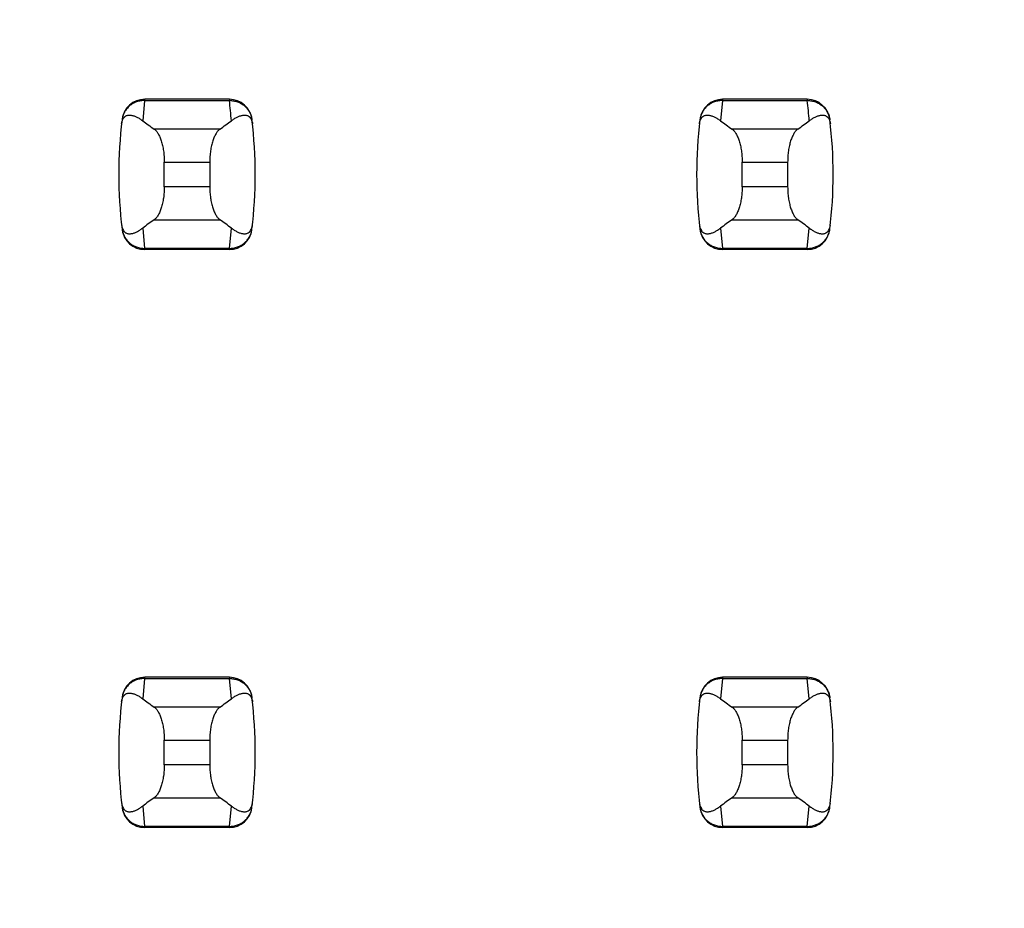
# Model space of a CAD drawing. Header units: inches. Extents: x 0.2 to 16.8, y 0.2 to 10.8.
# Tile 29 of 77: x 3.644 to 3.815, y 5.089 to 5.242. Entities that reach past the tile are written whole.
import ezdxf

# ---------------------------------------------------------------- set-up
doc = ezdxf.new("R2010")
doc.units = ezdxf.units.IN
doc.header["$LTSCALE"] = 0.935
doc.header["$MEASUREMENT"] = 0
doc.layers.get('0').update_dxf_attribs({"linetype": 'CONTINUOUS'})
doc.layers.add('DIMENSIONS', color=7, linetype='CONTINUOUS')
doc.styles.get("Standard").update_dxf_attribs({"font": 'txt', "width": 0.8})
doc.dimstyles.new('DIMSTYLE_1', dxfattribs={"dimtxt": 0.125, "dimasz": 0.18, "dimexe": 0.18, "dimexo": 0.0625, "dimgap": 0.09, "dimtad": 0, "dimtih": 1, "dimtoh": 1, "dimzin": 4, "dimdsep": 46, "dimtxsty": 'STANDARD', "dimblk": '_FILLED', "dimblk1": '_FILLED', "dimblk2": '_FILLED', "dimcen": 0.09, "dimadec": 0, "dimazin": 0, "dimtp": 0.01, "dimtm": 0.01, "dimtfac": 1, "dimtofl": 0, "dimtmove": 0, "dimatfit": 3, "dimldrblk": '_FILLED', "dimfxl": 1, "dimtolj": 1, "dimtzin": 4, "dimarcsym": 0})

# ---------------------------------------------------------------- blocks, each defined once
blk = doc.blocks.new('*D16')
at = {"layer": 'DIMENSIONS', "color": 2, "linetype": 'CONTINUOUS'}
blk.add_line((3.6858398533, 5.4657078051), (3.025428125, 5.4657078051), dxfattribs=at)
at = {"layer": 'DIMENSIONS', "color": 2, "linetype": 'CONTINUOUS', "insert": (2.962928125, 5.5282078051), "char_height": 0.125, "width": 1.125, "attachment_point": 3, "line_spacing_factor": 0.9}
blk.add_mtext('2.30{\\Ftxt.shx;\\W1.000000;\\H0.125000; }[58.5]', dxfattribs=at)
blk = doc.blocks.new('_FILLED')
at = {"color": 0, "linetype": 'BYBLOCK'}
blk.add_solid([(0, 0), (-1, 0.1736111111), (-1, -0.1736111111)], dxfattribs=at)
blk = doc.blocks.new('*D17')
at = {"layer": 'DIMENSIONS', "color": 2, "linetype": 'CONTINUOUS'}
blk.add_line((3.8734398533, 5.2781078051), (3.8734398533, 2.6056807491), dxfattribs=at)
at = {"layer": 'DIMENSIONS', "color": 2, "linetype": 'CONTINUOUS', "insert": (3.8109398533, 2.5431807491), "char_height": 0.125, "width": 0.725, "attachment_point": 3, "rotation": 90, "line_spacing_factor": 0.9}
blk.add_mtext('.12{\\Ftxt.shx;\\W1.000000;\\H0.125000; }[3]', dxfattribs=at)

msp = doc.modelspace()

# ---------------------------------------------------------------- linework, layer by layer
at = {"color": 9, "linetype": 'CONTINUOUS'}
for p, q in [((3.6661078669, 5.2284996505), (3.6657673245, 5.2249971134)), ((3.6661160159, 5.228700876), (3.6661078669, 5.2284996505)), ((3.6661078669, 5.2284996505), (3.6807720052, 5.2284996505)), ((3.6807638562, 5.228700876), (3.6807720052, 5.2284996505)), ((3.7661078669, 5.2284996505), (3.7657673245, 5.2249971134)), ((3.7661160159, 5.228700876), (3.7661078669, 5.2284996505)), ((3.7661078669, 5.2284996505), (3.7807720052, 5.2284996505)), ((3.7807638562, 5.228700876), (3.7807720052, 5.2284996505)), ((3.6791194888, 5.2235441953), (3.6677603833, 5.2235441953)), ((3.7791194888, 5.2235441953), (3.7677603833, 5.2235441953)), ((3.6695029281, 5.2178399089), (3.6773769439, 5.2178399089)), ((3.7695029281, 5.2178399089), (3.7773769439, 5.2178399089)), ((3.6773769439, 5.2135775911), (3.6695029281, 5.2135775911)), ((3.7773769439, 5.2135775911), (3.7695029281, 5.2135775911)), ((3.6677603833, 5.2078733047), (3.6791194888, 5.2078733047)), ((3.7677603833, 5.2078733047), (3.7791194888, 5.2078733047)), ((3.6657673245, 5.2064203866), (3.6661078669, 5.2029178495)), ((3.6807720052, 5.2029178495), (3.6811125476, 5.2064203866)), ((3.7657673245, 5.2064203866), (3.7661078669, 5.2029178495)), ((3.7807720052, 5.2029178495), (3.7811125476, 5.2064203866)), ((3.6807720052, 5.2029178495), (3.6661078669, 5.2029178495)), ((3.6661078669, 5.2029178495), (3.6661160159, 5.202716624)), ((3.6807720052, 5.2029178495), (3.6807638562, 5.202716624)), ((3.7807720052, 5.2029178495), (3.7661078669, 5.2029178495)), ((3.7661078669, 5.2029178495), (3.7661160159, 5.202716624)), ((3.7807720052, 5.2029178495), (3.7807638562, 5.202716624)), ((3.6661160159, 5.128700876), (3.6661078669, 5.1284996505)), ((3.6807638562, 5.128700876), (3.6807720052, 5.1284996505)), ((3.7661160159, 5.128700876), (3.7661078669, 5.1284996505)), ((3.7807638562, 5.128700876), (3.7807720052, 5.1284996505)), ((3.6661078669, 5.1284996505), (3.6657673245, 5.1249971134)), ((3.6661078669, 5.1284996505), (3.6807720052, 5.1284996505)), ((3.6811125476, 5.1249971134), (3.6807720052, 5.1284996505)), ((3.7661078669, 5.1284996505), (3.7657673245, 5.1249971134)), ((3.7661078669, 5.1284996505), (3.7807720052, 5.1284996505)), ((3.7811125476, 5.1249971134), (3.7807720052, 5.1284996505)), ((3.6791194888, 5.1235441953), (3.6677603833, 5.1235441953)), ((3.7791194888, 5.1235441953), (3.7677603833, 5.1235441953)), ((3.6695029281, 5.1178399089), (3.6773769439, 5.1178399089)), ((3.7695029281, 5.1178399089), (3.7773769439, 5.1178399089)), ((3.6773769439, 5.1135775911), (3.6695029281, 5.1135775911)), ((3.7773769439, 5.1135775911), (3.7695029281, 5.1135775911)), ((3.6657673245, 5.1064203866), (3.6661078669, 5.1029178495)), ((3.6677603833, 5.1078733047), (3.6791194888, 5.1078733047)), ((3.6807720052, 5.1029178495), (3.6811125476, 5.1064203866)), ((3.7657673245, 5.1064203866), (3.7661078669, 5.1029178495)), ((3.7677603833, 5.1078733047), (3.7791194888, 5.1078733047)), ((3.7807720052, 5.1029178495), (3.7811125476, 5.1064203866)), ((3.6807720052, 5.1029178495), (3.6661078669, 5.1029178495)), ((3.6661078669, 5.1029178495), (3.6661160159, 5.102716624)), ((3.6807720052, 5.1029178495), (3.6807638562, 5.102716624)), ((3.7807720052, 5.1029178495), (3.7661078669, 5.1029178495)), ((3.7661078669, 5.1029178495), (3.7661160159, 5.102716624)), ((3.7807720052, 5.1029178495), (3.7807638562, 5.102716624))]:
    msp.add_line(p, q, dxfattribs=at)
at = {"color": 7, "linetype": 'CONTINUOUS'}
for p, q in [((3.6807638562, 5.228700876), (3.6661160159, 5.228700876)), ((3.7807638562, 5.228700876), (3.7661160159, 5.228700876)), ((3.6622079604, 5.2252404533), (3.6621993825, 5.2251698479)), ((3.6846804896, 5.2251698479), (3.6846719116, 5.2252404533)), ((3.7622079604, 5.2252404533), (3.7621993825, 5.2251698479)), ((3.7846804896, 5.2251698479), (3.7846719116, 5.2252404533)), ((3.6695029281, 5.2135775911), (3.6695029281, 5.2178399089)), ((3.6773769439, 5.2178399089), (3.6773769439, 5.2135775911)), ((3.7695029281, 5.2135775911), (3.7695029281, 5.2178399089)), ((3.7773769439, 5.2178399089), (3.7773769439, 5.2135775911)), ((3.6621993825, 5.2062476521), (3.6622079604, 5.2061770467)), ((3.6846719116, 5.2061770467), (3.6846804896, 5.2062476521)), ((3.7621993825, 5.2062476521), (3.7622079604, 5.2061770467)), ((3.7846719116, 5.2061770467), (3.7846804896, 5.2062476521)), ((3.6807638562, 5.202716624), (3.6661160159, 5.202716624)), ((3.7807638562, 5.202716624), (3.7661160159, 5.202716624)), ((3.6807638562, 5.128700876), (3.6661160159, 5.128700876)), ((3.7807638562, 5.128700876), (3.7661160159, 5.128700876)), ((3.6622079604, 5.1252404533), (3.6621993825, 5.1251698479)), ((3.6846804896, 5.1251698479), (3.6846719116, 5.1252404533)), ((3.7622079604, 5.1252404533), (3.7621993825, 5.1251698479)), ((3.7846804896, 5.1251698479), (3.7846719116, 5.1252404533)), ((3.6695029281, 5.1135775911), (3.6695029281, 5.1178399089)), ((3.6773769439, 5.1178399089), (3.6773769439, 5.1135775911)), ((3.7695029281, 5.1135775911), (3.7695029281, 5.1178399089)), ((3.7773769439, 5.1178399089), (3.7773769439, 5.1135775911)), ((3.6621993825, 5.1062476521), (3.6622079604, 5.1061770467)), ((3.6846719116, 5.1061770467), (3.6846804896, 5.1062476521)), ((3.7621993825, 5.1062476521), (3.7622079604, 5.1061770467)), ((3.7846719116, 5.1061770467), (3.7846804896, 5.1062476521)), ((3.6807638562, 5.102716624), (3.6661160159, 5.102716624)), ((3.7807638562, 5.102716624), (3.7661160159, 5.102716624))]:
    msp.add_line(p, q, dxfattribs=at)
for centre, radius, start, end in [((3.6661160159, 5.2247638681), 0.0039370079, 90, 173.0471431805), ((3.6807638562, 5.2247638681), 0.0039370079, 6.9528568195, 90), ((3.7661160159, 5.2247638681), 0.0039370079, 90, 173.0471431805), ((3.7807638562, 5.2247638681), 0.0039370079, 6.9528568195, 90), ((3.7403690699, 5.21570875), 0.0787401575, 173.0988974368, 186.9011025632), ((3.6065108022, 5.21570875), 0.0787401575, 353.0988974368, 6.9011025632), ((3.8403690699, 5.21570875), 0.0787401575, 173.0988974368, 186.9011025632), ((3.7065108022, 5.21570875), 0.0787401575, 353.0988974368, 6.9011025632), ((3.6661160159, 5.2066536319), 0.0039370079, 186.9528568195, 270), ((3.6807638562, 5.2066536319), 0.0039370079, 270, 353.0471431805), ((3.7661160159, 5.2066536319), 0.0039370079, 186.9528568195, 270), ((3.7807638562, 5.2066536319), 0.0039370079, 270, 353.0471431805), ((3.6661160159, 5.1247638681), 0.0039370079, 90, 173.0471431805), ((3.6807638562, 5.1247638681), 0.0039370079, 6.9528568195, 90), ((3.7661160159, 5.1247638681), 0.0039370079, 90, 173.0471431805), ((3.7807638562, 5.1247638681), 0.0039370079, 6.9528568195, 90), ((3.7403690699, 5.11570875), 0.0787401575, 173.0988974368, 186.9011025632), ((3.6065108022, 5.11570875), 0.0787401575, 353.0988974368, 6.9011025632), ((3.8403690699, 5.11570875), 0.0787401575, 173.0988974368, 186.9011025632), ((3.7065108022, 5.11570875), 0.0787401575, 353.0988974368, 6.9011025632), ((3.6661160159, 5.1066536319), 0.0039370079, 186.9528568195, 270), ((3.6807638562, 5.1066536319), 0.0039370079, 270, 353.0471431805), ((3.7661160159, 5.1066536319), 0.0039370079, 186.9528568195, 270), ((3.7807638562, 5.1066536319), 0.0039370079, 270, 353.0471431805)]:
    msp.add_arc(centre, radius, start, end, dxfattribs=at)
at = {"color": 9, "linetype": 'CONTINUOUS'}
for centre in [(3.6065004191, 5.2195105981), (3.7065004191, 5.2195105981)]:
    msp.add_arc(centre, 0.0748135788, 4.2056085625, 6.9009146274, dxfattribs=at)
at = {"color": 7, "linetype": 'CONTINUOUS'}
for centre, major_axis, start_param, end_param in [((3.8515085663, 5.2424658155), (0.1968503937, 0), -2.8040324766, -2.7746840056), ((3.4953713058, 5.2424658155), (0.1968503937, 0), -0.366908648, -0.3375601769), ((3.9515085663, 5.2424658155), (0.1968503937, 0), -2.8040324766, -2.7746840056), ((3.5953713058, 5.2424658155), (0.1968503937, 0), -0.366908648, -0.3375601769), ((3.8515085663, 5.1889516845), (0.1968503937, -0), 2.7746840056, 2.8040324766), ((3.4953713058, 5.1889516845), (0.1968503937, -0), 0.3375601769, 0.366908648), ((3.9515085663, 5.1889516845), (0.1968503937, -0), 2.7746840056, 2.8040324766), ((3.5953713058, 5.1889516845), (0.1968503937, -0), 0.3375601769, 0.366908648), ((3.8515085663, 5.1424658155), (0.1968503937, 0), -2.8040324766, -2.7746840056), ((3.4953713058, 5.1424658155), (0.1968503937, 0), -0.366908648, -0.3375601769), ((3.9515085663, 5.1424658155), (0.1968503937, 0), -2.8040324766, -2.7746840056), ((3.5953713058, 5.1424658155), (0.1968503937, 0), -0.366908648, -0.3375601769), ((3.8515085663, 5.0889516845), (0.1968503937, -0), 2.7746840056, 2.8040324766), ((3.4953713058, 5.0889516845), (0.1968503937, -0), 0.3375601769, 0.366908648), ((3.9515085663, 5.0889516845), (0.1968503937, -0), 2.7746840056, 2.8040324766), ((3.5953713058, 5.0889516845), (0.1968503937, -0), 0.3375601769, 0.366908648)]:
    msp.add_ellipse(centre, major_axis=major_axis, ratio=0.2679491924, start_param=start_param, end_param=end_param, dxfattribs=at)
at = {"color": 9, "linetype": 'CONTINUOUS'}
for points, knots in [([(3.6661078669, 5.2284996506), (3.6658700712, 5.2285006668), (3.6653941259, 5.228460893), (3.6647033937, 5.2282797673), (3.6640578, 5.2279821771), (3.6634786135, 5.2275766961), (3.662988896, 5.2270725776), (3.6626016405, 5.2264908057), (3.6623284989, 5.225850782), (3.6622278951, 5.2253981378), (3.6621993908, 5.2251699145)], [0, 0, 0, 0, 0.1271704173, 0.2539001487, 0.3800501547, 0.505356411, 0.6298526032, 0.7537175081, 0.877001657, 1, 1, 1, 1]), ([(3.6807720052, 5.2284996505), (3.6810097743, 5.2285015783), (3.68148596, 5.2284620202), (3.682176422, 5.2282795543), (3.6828220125, 5.2279819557), (3.6834013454, 5.2275767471), (3.6838908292, 5.2270724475), (3.6842780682, 5.2264906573), (3.6845524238, 5.2258510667), (3.6846528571, 5.2253981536), (3.6846804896, 5.2251698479)], [0, 0, 0, 0, 0.1271521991, 0.2539158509, 0.3800860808, 0.5053558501, 0.629815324, 0.7537012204, 0.8770215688, 1, 1, 1, 1]), ([(3.7661078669, 5.2284996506), (3.7658700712, 5.2285006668), (3.7653941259, 5.228460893), (3.7647033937, 5.2282797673), (3.7640578, 5.2279821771), (3.7634786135, 5.2275766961), (3.762988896, 5.2270725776), (3.7626016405, 5.2264908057), (3.7623284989, 5.225850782), (3.7622278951, 5.2253981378), (3.7621993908, 5.2251699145)], [0, 0, 0, 0, 0.1271704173, 0.2539001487, 0.3800501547, 0.505356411, 0.6298526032, 0.7537175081, 0.877001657, 1, 1, 1, 1]), ([(3.7807720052, 5.2284996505), (3.7810097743, 5.2285015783), (3.78148596, 5.2284620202), (3.782176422, 5.2282795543), (3.7828220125, 5.2279819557), (3.7834013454, 5.2275767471), (3.7838908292, 5.2270724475), (3.7842780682, 5.2264906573), (3.7845524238, 5.2258510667), (3.7846528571, 5.2253981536), (3.7846804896, 5.2251698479)], [0, 0, 0, 0, 0.1271521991, 0.2539158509, 0.3800860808, 0.5053558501, 0.629815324, 0.7537012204, 0.8770215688, 1, 1, 1, 1]), ([(3.6621993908, 5.2062475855), (3.6622279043, 5.2060193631), (3.6623285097, 5.2055667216), (3.6626016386, 5.2049266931), (3.6629888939, 5.204344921), (3.6634786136, 5.2038408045), (3.6640578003, 5.2034353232), (3.6647033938, 5.2031377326), (3.6653941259, 5.202956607), (3.6658700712, 5.2029168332), (3.6661078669, 5.2029178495)], [0, 0, 0, 0, 0.1229985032, 0.2462822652, 0.3701470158, 0.4946434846, 0.61994985, 0.7460997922, 0.8728295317, 1, 1, 1, 1]), ([(3.6807720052, 5.2029178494), (3.6810097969, 5.2029168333), (3.6814857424, 5.2029566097), (3.6821764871, 5.2031377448), (3.682822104, 5.2034352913), (3.6834012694, 5.2038407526), (3.6838907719, 5.2043450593), (3.6842780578, 5.2049268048), (3.6845524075, 5.205566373), (3.6846528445, 5.2060192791), (3.6846804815, 5.2062475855)], [0, 0, 0, 0, 0.1271655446, 0.2538944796, 0.3800505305, 0.5053463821, 0.6298162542, 0.753695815, 0.8770168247, 1, 1, 1, 1]), ([(3.7621993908, 5.2062475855), (3.7622279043, 5.2060193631), (3.7623285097, 5.2055667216), (3.7626016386, 5.2049266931), (3.7629888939, 5.204344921), (3.7634786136, 5.2038408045), (3.7640578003, 5.2034353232), (3.7647033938, 5.2031377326), (3.7653941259, 5.202956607), (3.7658700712, 5.2029168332), (3.7661078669, 5.2029178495)], [0, 0, 0, 0, 0.1229985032, 0.2462822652, 0.3701470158, 0.4946434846, 0.61994985, 0.7460997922, 0.8728295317, 1, 1, 1, 1]), ([(3.7807720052, 5.2029178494), (3.7810097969, 5.2029168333), (3.7814857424, 5.2029566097), (3.7821764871, 5.2031377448), (3.782822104, 5.2034352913), (3.7834012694, 5.2038407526), (3.7838907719, 5.2043450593), (3.7842780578, 5.2049268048), (3.7845524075, 5.205566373), (3.7846528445, 5.2060192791), (3.7846804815, 5.2062475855)], [0, 0, 0, 0, 0.1271655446, 0.2538944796, 0.3800505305, 0.5053463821, 0.6298162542, 0.753695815, 0.8770168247, 1, 1, 1, 1]), ([(3.6661078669, 5.1284996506), (3.6658700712, 5.1285006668), (3.6653941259, 5.128460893), (3.6647033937, 5.1282797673), (3.6640578, 5.1279821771), (3.6634786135, 5.1275766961), (3.662988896, 5.1270725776), (3.6626016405, 5.1264908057), (3.6623284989, 5.125850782), (3.6622278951, 5.1253981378), (3.6621993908, 5.1251699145)], [0, 0, 0, 0, 0.1271704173, 0.2539001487, 0.3800501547, 0.505356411, 0.6298526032, 0.7537175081, 0.877001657, 1, 1, 1, 1]), ([(3.6807720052, 5.1284996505), (3.6810097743, 5.1285015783), (3.68148596, 5.1284620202), (3.682176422, 5.1282795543), (3.6828220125, 5.1279819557), (3.6834013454, 5.1275767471), (3.6838908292, 5.1270724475), (3.6842780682, 5.1264906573), (3.6845524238, 5.1258510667), (3.6846528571, 5.1253981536), (3.6846804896, 5.1251698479)], [0, 0, 0, 0, 0.1271521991, 0.2539158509, 0.3800860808, 0.5053558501, 0.629815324, 0.7537012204, 0.8770215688, 1, 1, 1, 1]), ([(3.7661078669, 5.1284996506), (3.7658700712, 5.1285006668), (3.7653941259, 5.128460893), (3.7647033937, 5.1282797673), (3.7640578, 5.1279821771), (3.7634786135, 5.1275766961), (3.762988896, 5.1270725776), (3.7626016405, 5.1264908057), (3.7623284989, 5.125850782), (3.7622278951, 5.1253981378), (3.7621993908, 5.1251699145)], [0, 0, 0, 0, 0.1271704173, 0.2539001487, 0.3800501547, 0.505356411, 0.6298526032, 0.7537175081, 0.877001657, 1, 1, 1, 1]), ([(3.7807720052, 5.1284996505), (3.7810097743, 5.1285015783), (3.78148596, 5.1284620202), (3.782176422, 5.1282795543), (3.7828220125, 5.1279819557), (3.7834013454, 5.1275767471), (3.7838908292, 5.1270724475), (3.7842780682, 5.1264906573), (3.7845524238, 5.1258510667), (3.7846528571, 5.1253981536), (3.7846804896, 5.1251698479)], [0, 0, 0, 0, 0.1271521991, 0.2539158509, 0.3800860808, 0.5053558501, 0.629815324, 0.7537012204, 0.8770215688, 1, 1, 1, 1]), ([(3.6621993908, 5.1062475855), (3.6622279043, 5.1060193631), (3.6623285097, 5.1055667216), (3.6626016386, 5.1049266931), (3.6629888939, 5.104344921), (3.6634786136, 5.1038408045), (3.6640578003, 5.1034353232), (3.6647033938, 5.1031377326), (3.6653941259, 5.102956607), (3.6658700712, 5.1029168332), (3.6661078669, 5.1029178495)], [0, 0, 0, 0, 0.1229985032, 0.2462822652, 0.3701470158, 0.4946434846, 0.61994985, 0.7460997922, 0.8728295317, 1, 1, 1, 1]), ([(3.6807720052, 5.1029178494), (3.6810097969, 5.1029168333), (3.6814857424, 5.1029566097), (3.6821764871, 5.1031377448), (3.682822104, 5.1034352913), (3.6834012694, 5.1038407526), (3.6838907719, 5.1043450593), (3.6842780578, 5.1049268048), (3.6845524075, 5.105566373), (3.6846528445, 5.1060192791), (3.6846804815, 5.1062475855)], [0, 0, 0, 0, 0.1271655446, 0.2538944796, 0.3800505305, 0.5053463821, 0.6298162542, 0.753695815, 0.8770168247, 1, 1, 1, 1]), ([(3.7621993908, 5.1062475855), (3.7622279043, 5.1060193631), (3.7623285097, 5.1055667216), (3.7626016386, 5.1049266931), (3.7629888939, 5.104344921), (3.7634786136, 5.1038408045), (3.7640578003, 5.1034353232), (3.7647033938, 5.1031377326), (3.7653941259, 5.102956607), (3.7658700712, 5.1029168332), (3.7661078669, 5.1029178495)], [0, 0, 0, 0, 0.1229985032, 0.2462822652, 0.3701470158, 0.4946434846, 0.61994985, 0.7460997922, 0.8728295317, 1, 1, 1, 1]), ([(3.7807720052, 5.1029178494), (3.7810097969, 5.1029168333), (3.7814857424, 5.1029566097), (3.7821764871, 5.1031377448), (3.782822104, 5.1034352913), (3.7834012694, 5.1038407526), (3.7838907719, 5.1043450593), (3.7842780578, 5.1049268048), (3.7845524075, 5.105566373), (3.7846528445, 5.1060192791), (3.7846804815, 5.1062475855)], [0, 0, 0, 0, 0.1271655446, 0.2538944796, 0.3800505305, 0.5053463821, 0.6298162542, 0.753695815, 0.8770168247, 1, 1, 1, 1])]:
    msp.add_open_spline(points, degree=3, knots=knots, dxfattribs=at)
at = {"color": 7, "linetype": 'CONTINUOUS'}
for points, knots in [([(3.6621152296, 5.2244465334), (3.6621281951, 5.224558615), (3.6621620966, 5.2247627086), (3.6622587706, 5.2250976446), (3.6623872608, 5.2253637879), (3.6625393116, 5.2255617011), (3.6626474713, 5.2256709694), (3.6627577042, 5.2257581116), (3.6629035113, 5.2258480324), (3.6630926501, 5.2259255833), (3.663326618, 5.225971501), (3.6635622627, 5.2259788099), (3.663799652, 5.2259554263), (3.6640390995, 5.2259060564), (3.6642806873, 5.2258337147), (3.6645243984, 5.2257404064), (3.6647701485, 5.2256275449), (3.6650178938, 5.2254962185), (3.6653568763, 5.2252936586), (3.6656043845, 5.2251207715), (3.6657673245, 5.2249971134)], [0, 0, 0, 0, 0.0706107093, 0.1290975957, 0.2179131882, 0.2532972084, 0.2849105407, 0.3138845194, 0.3410235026, 0.3919186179, 0.4408048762, 0.4894744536, 0.5389424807, 0.5897603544, 0.642245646, 0.6965965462, 0.7529450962, 0.8113823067, 0.8719884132, 1, 1, 1, 1]), ([(3.6811125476, 5.2249971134), (3.6812752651, 5.225121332), (3.6815991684, 5.2253480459), (3.6820217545, 5.2255875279), (3.6823555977, 5.2257401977), (3.682599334, 5.2258332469), (3.6828409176, 5.2259055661), (3.6830803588, 5.2259550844), (3.6833177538, 5.2259786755), (3.6835534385, 5.2259715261), (3.6837874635, 5.2259254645), (3.683976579, 5.2258475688), (3.6841223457, 5.2257573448), (3.6842325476, 5.2256700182), (3.6843406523, 5.2255607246), (3.6844926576, 5.2253634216), (3.6846217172, 5.2250982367), (3.684718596, 5.2247634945), (3.6847520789, 5.22455903), (3.6847646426, 5.2244465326)], [0, 0, 0, 0, 0.128121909, 0.2470806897, 0.3034026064, 0.3577441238, 0.4102349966, 0.4610646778, 0.5105426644, 0.5592178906, 0.6081150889, 0.6590438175, 0.6862094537, 0.715209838, 0.7468342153, 0.7821789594, 0.8707274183, 0.9291544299, 1, 1, 1, 1]), ([(3.7621152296, 5.2244465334), (3.7621281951, 5.224558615), (3.7621620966, 5.2247627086), (3.7622587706, 5.2250976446), (3.7623872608, 5.2253637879), (3.7625393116, 5.2255617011), (3.7626474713, 5.2256709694), (3.7627577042, 5.2257581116), (3.7629035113, 5.2258480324), (3.7630926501, 5.2259255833), (3.763326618, 5.225971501), (3.7635622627, 5.2259788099), (3.763799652, 5.2259554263), (3.7640390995, 5.2259060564), (3.7642806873, 5.2258337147), (3.7645243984, 5.2257404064), (3.7647701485, 5.2256275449), (3.7650178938, 5.2254962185), (3.7653568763, 5.2252936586), (3.7656043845, 5.2251207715), (3.7657673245, 5.2249971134)], [0, 0, 0, 0, 0.0706107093, 0.1290975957, 0.2179131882, 0.2532972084, 0.2849105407, 0.3138845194, 0.3410235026, 0.3919186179, 0.4408048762, 0.4894744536, 0.5389424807, 0.5897603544, 0.642245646, 0.6965965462, 0.7529450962, 0.8113823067, 0.8719884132, 1, 1, 1, 1]), ([(3.7811125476, 5.2249971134), (3.7812752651, 5.225121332), (3.7815991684, 5.2253480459), (3.7820217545, 5.2255875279), (3.7823555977, 5.2257401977), (3.782599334, 5.2258332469), (3.7828409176, 5.2259055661), (3.7830803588, 5.2259550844), (3.7833177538, 5.2259786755), (3.7835534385, 5.2259715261), (3.7837874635, 5.2259254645), (3.783976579, 5.2258475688), (3.7841223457, 5.2257573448), (3.7842325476, 5.2256700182), (3.7843406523, 5.2255607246), (3.7844926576, 5.2253634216), (3.7846217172, 5.2250982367), (3.784718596, 5.2247634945), (3.7847520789, 5.22455903), (3.7847646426, 5.2244465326)], [0, 0, 0, 0, 0.128121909, 0.2470806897, 0.3034026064, 0.3577441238, 0.4102349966, 0.4610646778, 0.5105426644, 0.5592178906, 0.6081150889, 0.6590438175, 0.6862094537, 0.715209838, 0.7468342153, 0.7821789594, 0.8707274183, 0.9291544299, 1, 1, 1, 1]), ([(3.6677603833, 5.2235441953), (3.6678208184, 5.2235020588), (3.6679409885, 5.2234040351), (3.6681097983, 5.2232284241), (3.6682741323, 5.2230185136), (3.6684329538, 5.2227751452), (3.6685852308, 5.2224992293), (3.6687298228, 5.2221919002), (3.6688655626, 5.2218545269), (3.6689912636, 5.2214887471), (3.6691057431, 5.2210964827), (3.6692445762, 5.2205299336), (3.6693520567, 5.2199330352), (3.6694290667, 5.2193127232), (3.6694859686, 5.218663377), (3.6695029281, 5.2181703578), (3.6695029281, 5.2178399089)], [0, 0, 0, 0, 0.0360580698, 0.075631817, 0.1189997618, 0.1663380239, 0.2177153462, 0.2731190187, 0.3324672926, 0.3956112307, 0.4623418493, 0.5323898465, 0.6810284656, 0.7588186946, 0.8382696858, 1, 1, 1, 1]), ([(3.6791194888, 5.2235441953), (3.6790590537, 5.2235020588), (3.6789388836, 5.2234040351), (3.6787700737, 5.2232284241), (3.6786057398, 5.2230185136), (3.6784469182, 5.2227751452), (3.6782946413, 5.2224992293), (3.6781500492, 5.2221919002), (3.6780143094, 5.2218545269), (3.6778886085, 5.2214887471), (3.677774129, 5.2210964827), (3.6776352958, 5.2205299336), (3.6775278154, 5.2199330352), (3.6774508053, 5.2193127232), (3.6773939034, 5.218663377), (3.6773769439, 5.2181703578), (3.6773769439, 5.2178399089)], [0, 0, 0, 0, 0.0360580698, 0.075631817, 0.1189997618, 0.1663380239, 0.2177153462, 0.2731190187, 0.3324672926, 0.3956112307, 0.4623418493, 0.5323898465, 0.6810284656, 0.7588186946, 0.8382696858, 1, 1, 1, 1]), ([(3.7677603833, 5.2235441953), (3.7678208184, 5.2235020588), (3.7679409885, 5.2234040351), (3.7681097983, 5.2232284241), (3.7682741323, 5.2230185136), (3.7684329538, 5.2227751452), (3.7685852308, 5.2224992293), (3.7687298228, 5.2221919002), (3.7688655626, 5.2218545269), (3.7689912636, 5.2214887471), (3.7691057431, 5.2210964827), (3.7692445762, 5.2205299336), (3.7693520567, 5.2199330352), (3.7694290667, 5.2193127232), (3.7694859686, 5.218663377), (3.7695029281, 5.2181703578), (3.7695029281, 5.2178399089)], [0, 0, 0, 0, 0.0360580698, 0.075631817, 0.1189997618, 0.1663380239, 0.2177153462, 0.2731190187, 0.3324672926, 0.3956112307, 0.4623418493, 0.5323898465, 0.6810284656, 0.7588186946, 0.8382696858, 1, 1, 1, 1]), ([(3.7791194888, 5.2235441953), (3.7790590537, 5.2235020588), (3.7789388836, 5.2234040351), (3.7787700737, 5.2232284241), (3.7786057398, 5.2230185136), (3.7784469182, 5.2227751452), (3.7782946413, 5.2224992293), (3.7781500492, 5.2221919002), (3.7780143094, 5.2218545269), (3.7778886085, 5.2214887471), (3.777774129, 5.2210964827), (3.7776352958, 5.2205299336), (3.7775278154, 5.2199330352), (3.7774508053, 5.2193127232), (3.7773939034, 5.218663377), (3.7773769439, 5.2181703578), (3.7773769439, 5.2178399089)], [0, 0, 0, 0, 0.0360580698, 0.075631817, 0.1189997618, 0.1663380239, 0.2177153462, 0.2731190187, 0.3324672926, 0.3956112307, 0.4623418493, 0.5323898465, 0.6810284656, 0.7588186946, 0.8382696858, 1, 1, 1, 1]), ([(3.6695029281, 5.2135775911), (3.6695029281, 5.2132471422), (3.6694859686, 5.212754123), (3.6694290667, 5.2121047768), (3.6693520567, 5.2114844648), (3.6692445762, 5.2108875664), (3.6691057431, 5.2103210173), (3.6689912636, 5.2099287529), (3.6688655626, 5.2095629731), (3.6687298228, 5.2092255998), (3.6685852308, 5.2089182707), (3.6684329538, 5.2086423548), (3.6682741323, 5.2083989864), (3.6681097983, 5.2081890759), (3.6679409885, 5.2080134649), (3.6678208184, 5.2079154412), (3.6677603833, 5.2078733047)], [0, 0, 0, 0, 0.1617303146, 0.2411813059, 0.3189715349, 0.4676101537, 0.537658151, 0.6043887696, 0.6675327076, 0.7268809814, 0.782284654, 0.8336619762, 0.8810002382, 0.924368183, 0.9639419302, 1, 1, 1, 1]), ([(3.6773769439, 5.2135775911), (3.6773769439, 5.2132471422), (3.6773939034, 5.212754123), (3.6774508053, 5.2121047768), (3.6775278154, 5.2114844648), (3.6776352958, 5.2108875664), (3.677774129, 5.2103210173), (3.6778886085, 5.2099287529), (3.6780143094, 5.2095629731), (3.6781500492, 5.2092255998), (3.6782946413, 5.2089182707), (3.6784469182, 5.2086423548), (3.6786057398, 5.2083989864), (3.6787700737, 5.2081890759), (3.6789388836, 5.2080134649), (3.6790590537, 5.2079154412), (3.6791194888, 5.2078733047)], [0, 0, 0, 0, 0.1617303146, 0.2411813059, 0.3189715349, 0.4676101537, 0.537658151, 0.6043887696, 0.6675327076, 0.7268809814, 0.782284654, 0.8336619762, 0.8810002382, 0.924368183, 0.9639419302, 1, 1, 1, 1]), ([(3.7695029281, 5.2135775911), (3.7695029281, 5.2132471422), (3.7694859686, 5.212754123), (3.7694290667, 5.2121047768), (3.7693520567, 5.2114844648), (3.7692445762, 5.2108875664), (3.7691057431, 5.2103210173), (3.7689912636, 5.2099287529), (3.7688655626, 5.2095629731), (3.7687298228, 5.2092255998), (3.7685852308, 5.2089182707), (3.7684329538, 5.2086423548), (3.7682741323, 5.2083989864), (3.7681097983, 5.2081890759), (3.7679409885, 5.2080134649), (3.7678208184, 5.2079154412), (3.7677603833, 5.2078733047)], [0, 0, 0, 0, 0.1617303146, 0.2411813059, 0.3189715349, 0.4676101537, 0.537658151, 0.6043887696, 0.6675327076, 0.7268809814, 0.782284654, 0.8336619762, 0.8810002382, 0.924368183, 0.9639419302, 1, 1, 1, 1]), ([(3.7773769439, 5.2135775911), (3.7773769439, 5.2132471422), (3.7773939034, 5.212754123), (3.7774508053, 5.2121047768), (3.7775278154, 5.2114844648), (3.7776352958, 5.2108875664), (3.777774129, 5.2103210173), (3.7778886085, 5.2099287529), (3.7780143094, 5.2095629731), (3.7781500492, 5.2092255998), (3.7782946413, 5.2089182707), (3.7784469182, 5.2086423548), (3.7786057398, 5.2083989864), (3.7787700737, 5.2081890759), (3.7789388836, 5.2080134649), (3.7790590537, 5.2079154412), (3.7791194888, 5.2078733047)], [0, 0, 0, 0, 0.1617303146, 0.2411813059, 0.3189715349, 0.4676101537, 0.537658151, 0.6043887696, 0.6675327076, 0.7268809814, 0.782284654, 0.8336619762, 0.8810002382, 0.924368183, 0.9639419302, 1, 1, 1, 1]), ([(3.6621152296, 5.2069709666), (3.6621281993, 5.2068588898), (3.6621621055, 5.2066548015), (3.6622587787, 5.2063198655), (3.6623872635, 5.2060537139), (3.662539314, 5.2058557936), (3.6626474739, 5.205746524), (3.662757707, 5.2056593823), (3.6629035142, 5.2055694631), (3.6630926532, 5.2054919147), (3.6633266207, 5.2054459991), (3.663562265, 5.2054386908), (3.663799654, 5.2054620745), (3.6640391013, 5.2055114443), (3.6642806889, 5.2055837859), (3.6645243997, 5.2056770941), (3.6647701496, 5.2057899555), (3.6650178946, 5.205921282), (3.6653568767, 5.2061238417), (3.6656043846, 5.2062967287), (3.6657673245, 5.2064203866)], [0, 0, 0, 0, 0.0706080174, 0.1290951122, 0.2179133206, 0.2532979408, 0.2849113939, 0.3138853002, 0.3410241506, 0.3919190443, 0.4408052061, 0.4894747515, 0.5389427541, 0.5897605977, 0.6422458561, 0.696596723, 0.7529452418, 0.8113824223, 0.8719884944, 1, 1, 1, 1]), ([(3.6811125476, 5.2064203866), (3.681275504, 5.2062967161), (3.6815995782, 5.2060703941), (3.6820218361, 5.2058303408), (3.6823556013, 5.2056770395), (3.68259934, 5.2055837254), (3.6828409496, 5.205511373), (3.6830804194, 5.2054619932), (3.6833178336, 5.2054386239), (3.6835535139, 5.2054459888), (3.6837875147, 5.2054921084), (3.6839766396, 5.2055698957), (3.6841224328, 5.2056599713), (3.6842326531, 5.2057471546), (3.6843407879, 5.2058563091), (3.6844928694, 5.2060535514), (3.6846218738, 5.2063188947), (3.6847186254, 5.20665384), (3.684752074, 5.2068584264), (3.6847646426, 5.2069709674)], [0, 0, 0, 0, 0.1280244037, 0.2470392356, 0.3033929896, 0.3577492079, 0.4102397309, 0.4610624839, 0.5105347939, 0.5592093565, 0.6081067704, 0.6590250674, 0.6861777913, 0.7151598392, 0.746762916, 0.7820914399, 0.8706624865, 0.9291317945, 1, 1, 1, 1]), ([(3.7621152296, 5.2069709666), (3.7621281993, 5.2068588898), (3.7621621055, 5.2066548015), (3.7622587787, 5.2063198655), (3.7623872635, 5.2060537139), (3.762539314, 5.2058557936), (3.7626474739, 5.205746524), (3.762757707, 5.2056593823), (3.7629035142, 5.2055694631), (3.7630926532, 5.2054919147), (3.7633266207, 5.2054459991), (3.763562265, 5.2054386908), (3.763799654, 5.2054620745), (3.7640391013, 5.2055114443), (3.7642806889, 5.2055837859), (3.7645243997, 5.2056770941), (3.7647701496, 5.2057899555), (3.7650178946, 5.205921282), (3.7653568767, 5.2061238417), (3.7656043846, 5.2062967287), (3.7657673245, 5.2064203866)], [0, 0, 0, 0, 0.0706080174, 0.1290951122, 0.2179133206, 0.2532979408, 0.2849113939, 0.3138853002, 0.3410241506, 0.3919190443, 0.4408052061, 0.4894747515, 0.5389427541, 0.5897605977, 0.6422458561, 0.696596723, 0.7529452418, 0.8113824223, 0.8719884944, 1, 1, 1, 1]), ([(3.7811125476, 5.2064203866), (3.781275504, 5.2062967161), (3.7815995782, 5.2060703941), (3.7820218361, 5.2058303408), (3.7823556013, 5.2056770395), (3.78259934, 5.2055837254), (3.7828409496, 5.205511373), (3.7830804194, 5.2054619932), (3.7833178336, 5.2054386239), (3.7835535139, 5.2054459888), (3.7837875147, 5.2054921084), (3.7839766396, 5.2055698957), (3.7841224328, 5.2056599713), (3.7842326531, 5.2057471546), (3.7843407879, 5.2058563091), (3.7844928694, 5.2060535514), (3.7846218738, 5.2063188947), (3.7847186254, 5.20665384), (3.784752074, 5.2068584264), (3.7847646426, 5.2069709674)], [0, 0, 0, 0, 0.1280244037, 0.2470392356, 0.3033929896, 0.3577492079, 0.4102397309, 0.4610624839, 0.5105347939, 0.5592093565, 0.6081067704, 0.6590250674, 0.6861777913, 0.7151598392, 0.746762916, 0.7820914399, 0.8706624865, 0.9291317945, 1, 1, 1, 1]), ([(3.6621152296, 5.1244465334), (3.6621281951, 5.124558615), (3.6621620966, 5.1247627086), (3.6622587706, 5.1250976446), (3.6623872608, 5.1253637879), (3.6625393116, 5.1255617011), (3.6626474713, 5.1256709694), (3.6627577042, 5.1257581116), (3.6629035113, 5.1258480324), (3.6630926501, 5.1259255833), (3.663326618, 5.125971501), (3.6635622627, 5.1259788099), (3.663799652, 5.1259554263), (3.6640390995, 5.1259060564), (3.6642806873, 5.1258337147), (3.6645243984, 5.1257404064), (3.6647701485, 5.1256275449), (3.6650178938, 5.1254962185), (3.6653568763, 5.1252936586), (3.6656043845, 5.1251207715), (3.6657673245, 5.1249971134)], [0, 0, 0, 0, 0.0706107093, 0.1290975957, 0.2179131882, 0.2532972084, 0.2849105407, 0.3138845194, 0.3410235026, 0.3919186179, 0.4408048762, 0.4894744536, 0.5389424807, 0.5897603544, 0.642245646, 0.6965965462, 0.7529450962, 0.8113823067, 0.8719884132, 1, 1, 1, 1]), ([(3.6811125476, 5.1249971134), (3.6812755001, 5.1251207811), (3.6815995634, 5.1253471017), (3.6820218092, 5.1255871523), (3.6823555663, 5.125740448), (3.6825992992, 5.1258337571), (3.6828409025, 5.1259061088), (3.6830803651, 5.125955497), (3.6833177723, 5.1259788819), (3.6835534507, 5.1259715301), (3.6837874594, 5.1259253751), (3.6839765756, 5.1258474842), (3.6841223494, 5.125757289), (3.6842325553, 5.1256699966), (3.6843406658, 5.12556074), (3.6844926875, 5.1253634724), (3.6846217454, 5.1250982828), (3.6847186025, 5.1247635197), (3.6847520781, 5.1245590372), (3.6847646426, 5.1244465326)], [0, 0, 0, 0, 0.1280284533, 0.2470469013, 0.3034021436, 0.3577597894, 0.4102519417, 0.4610765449, 0.510550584, 0.5592265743, 0.6081269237, 0.6590555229, 0.686218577, 0.7152146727, 0.7468335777, 0.7821728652, 0.8707184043, 0.9291508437, 1, 1, 1, 1]), ([(3.7621152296, 5.1244465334), (3.7621281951, 5.124558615), (3.7621620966, 5.1247627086), (3.7622587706, 5.1250976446), (3.7623872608, 5.1253637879), (3.7625393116, 5.1255617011), (3.7626474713, 5.1256709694), (3.7627577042, 5.1257581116), (3.7629035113, 5.1258480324), (3.7630926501, 5.1259255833), (3.763326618, 5.125971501), (3.7635622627, 5.1259788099), (3.763799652, 5.1259554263), (3.7640390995, 5.1259060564), (3.7642806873, 5.1258337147), (3.7645243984, 5.1257404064), (3.7647701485, 5.1256275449), (3.7650178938, 5.1254962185), (3.7653568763, 5.1252936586), (3.7656043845, 5.1251207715), (3.7657673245, 5.1249971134)], [0, 0, 0, 0, 0.0706107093, 0.1290975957, 0.2179131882, 0.2532972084, 0.2849105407, 0.3138845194, 0.3410235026, 0.3919186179, 0.4408048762, 0.4894744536, 0.5389424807, 0.5897603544, 0.642245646, 0.6965965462, 0.7529450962, 0.8113823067, 0.8719884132, 1, 1, 1, 1]), ([(3.7811125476, 5.1249971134), (3.7812755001, 5.1251207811), (3.7815995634, 5.1253471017), (3.7820218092, 5.1255871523), (3.7823555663, 5.125740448), (3.7825992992, 5.1258337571), (3.7828409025, 5.1259061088), (3.7830803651, 5.125955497), (3.7833177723, 5.1259788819), (3.7835534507, 5.1259715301), (3.7837874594, 5.1259253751), (3.7839765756, 5.1258474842), (3.7841223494, 5.125757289), (3.7842325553, 5.1256699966), (3.7843406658, 5.12556074), (3.7844926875, 5.1253634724), (3.7846217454, 5.1250982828), (3.7847186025, 5.1247635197), (3.7847520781, 5.1245590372), (3.7847646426, 5.1244465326)], [0, 0, 0, 0, 0.1280284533, 0.2470469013, 0.3034021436, 0.3577597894, 0.4102519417, 0.4610765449, 0.510550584, 0.5592265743, 0.6081269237, 0.6590555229, 0.686218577, 0.7152146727, 0.7468335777, 0.7821728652, 0.8707184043, 0.9291508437, 1, 1, 1, 1]), ([(3.6677603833, 5.1235441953), (3.6678208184, 5.1235020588), (3.6679409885, 5.1234040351), (3.6681097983, 5.1232284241), (3.6682741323, 5.1230185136), (3.6684329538, 5.1227751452), (3.6685852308, 5.1224992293), (3.6687298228, 5.1221919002), (3.6688655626, 5.1218545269), (3.6689912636, 5.1214887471), (3.6691057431, 5.1210964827), (3.6692445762, 5.1205299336), (3.6693520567, 5.1199330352), (3.6694290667, 5.1193127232), (3.6694859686, 5.118663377), (3.6695029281, 5.1181703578), (3.6695029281, 5.1178399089)], [0, 0, 0, 0, 0.0360580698, 0.075631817, 0.1189997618, 0.1663380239, 0.2177153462, 0.2731190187, 0.3324672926, 0.3956112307, 0.4623418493, 0.5323898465, 0.6810284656, 0.7588186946, 0.8382696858, 1, 1, 1, 1]), ([(3.6791194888, 5.1235441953), (3.6790590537, 5.1235020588), (3.6789388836, 5.1234040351), (3.6787700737, 5.1232284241), (3.6786057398, 5.1230185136), (3.6784469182, 5.1227751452), (3.6782946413, 5.1224992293), (3.6781500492, 5.1221919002), (3.6780143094, 5.1218545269), (3.6778886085, 5.1214887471), (3.677774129, 5.1210964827), (3.6776352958, 5.1205299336), (3.6775278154, 5.1199330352), (3.6774508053, 5.1193127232), (3.6773939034, 5.118663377), (3.6773769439, 5.1181703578), (3.6773769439, 5.1178399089)], [0, 0, 0, 0, 0.0360580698, 0.075631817, 0.1189997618, 0.1663380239, 0.2177153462, 0.2731190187, 0.3324672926, 0.3956112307, 0.4623418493, 0.5323898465, 0.6810284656, 0.7588186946, 0.8382696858, 1, 1, 1, 1]), ([(3.7677603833, 5.1235441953), (3.7678208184, 5.1235020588), (3.7679409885, 5.1234040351), (3.7681097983, 5.1232284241), (3.7682741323, 5.1230185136), (3.7684329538, 5.1227751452), (3.7685852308, 5.1224992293), (3.7687298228, 5.1221919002), (3.7688655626, 5.1218545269), (3.7689912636, 5.1214887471), (3.7691057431, 5.1210964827), (3.7692445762, 5.1205299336), (3.7693520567, 5.1199330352), (3.7694290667, 5.1193127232), (3.7694859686, 5.118663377), (3.7695029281, 5.1181703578), (3.7695029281, 5.1178399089)], [0, 0, 0, 0, 0.0360580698, 0.075631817, 0.1189997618, 0.1663380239, 0.2177153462, 0.2731190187, 0.3324672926, 0.3956112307, 0.4623418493, 0.5323898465, 0.6810284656, 0.7588186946, 0.8382696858, 1, 1, 1, 1]), ([(3.7791194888, 5.1235441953), (3.7790590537, 5.1235020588), (3.7789388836, 5.1234040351), (3.7787700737, 5.1232284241), (3.7786057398, 5.1230185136), (3.7784469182, 5.1227751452), (3.7782946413, 5.1224992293), (3.7781500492, 5.1221919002), (3.7780143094, 5.1218545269), (3.7778886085, 5.1214887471), (3.777774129, 5.1210964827), (3.7776352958, 5.1205299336), (3.7775278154, 5.1199330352), (3.7774508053, 5.1193127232), (3.7773939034, 5.118663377), (3.7773769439, 5.1181703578), (3.7773769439, 5.1178399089)], [0, 0, 0, 0, 0.0360580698, 0.075631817, 0.1189997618, 0.1663380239, 0.2177153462, 0.2731190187, 0.3324672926, 0.3956112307, 0.4623418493, 0.5323898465, 0.6810284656, 0.7588186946, 0.8382696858, 1, 1, 1, 1]), ([(3.6695029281, 5.1135775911), (3.6695029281, 5.1132471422), (3.6694859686, 5.112754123), (3.6694290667, 5.1121047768), (3.6693520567, 5.1114844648), (3.6692445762, 5.1108875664), (3.6691057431, 5.1103210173), (3.6689912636, 5.1099287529), (3.6688655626, 5.1095629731), (3.6687298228, 5.1092255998), (3.6685852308, 5.1089182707), (3.6684329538, 5.1086423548), (3.6682741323, 5.1083989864), (3.6681097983, 5.1081890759), (3.6679409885, 5.1080134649), (3.6678208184, 5.1079154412), (3.6677603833, 5.1078733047)], [0, 0, 0, 0, 0.1617303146, 0.2411813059, 0.3189715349, 0.4676101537, 0.537658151, 0.6043887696, 0.6675327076, 0.7268809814, 0.782284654, 0.8336619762, 0.8810002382, 0.924368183, 0.9639419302, 1, 1, 1, 1]), ([(3.6773769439, 5.1135775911), (3.6773769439, 5.1132471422), (3.6773939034, 5.112754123), (3.6774508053, 5.1121047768), (3.6775278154, 5.1114844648), (3.6776352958, 5.1108875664), (3.677774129, 5.1103210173), (3.6778886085, 5.1099287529), (3.6780143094, 5.1095629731), (3.6781500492, 5.1092255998), (3.6782946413, 5.1089182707), (3.6784469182, 5.1086423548), (3.6786057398, 5.1083989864), (3.6787700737, 5.1081890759), (3.6789388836, 5.1080134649), (3.6790590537, 5.1079154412), (3.6791194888, 5.1078733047)], [0, 0, 0, 0, 0.1617303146, 0.2411813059, 0.3189715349, 0.4676101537, 0.537658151, 0.6043887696, 0.6675327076, 0.7268809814, 0.782284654, 0.8336619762, 0.8810002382, 0.924368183, 0.9639419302, 1, 1, 1, 1]), ([(3.7695029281, 5.1135775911), (3.7695029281, 5.1132471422), (3.7694859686, 5.112754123), (3.7694290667, 5.1121047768), (3.7693520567, 5.1114844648), (3.7692445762, 5.1108875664), (3.7691057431, 5.1103210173), (3.7689912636, 5.1099287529), (3.7688655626, 5.1095629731), (3.7687298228, 5.1092255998), (3.7685852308, 5.1089182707), (3.7684329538, 5.1086423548), (3.7682741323, 5.1083989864), (3.7681097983, 5.1081890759), (3.7679409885, 5.1080134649), (3.7678208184, 5.1079154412), (3.7677603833, 5.1078733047)], [0, 0, 0, 0, 0.1617303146, 0.2411813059, 0.3189715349, 0.4676101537, 0.537658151, 0.6043887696, 0.6675327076, 0.7268809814, 0.782284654, 0.8336619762, 0.8810002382, 0.924368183, 0.9639419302, 1, 1, 1, 1]), ([(3.7773769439, 5.1135775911), (3.7773769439, 5.1132471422), (3.7773939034, 5.112754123), (3.7774508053, 5.1121047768), (3.7775278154, 5.1114844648), (3.7776352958, 5.1108875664), (3.777774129, 5.1103210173), (3.7778886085, 5.1099287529), (3.7780143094, 5.1095629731), (3.7781500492, 5.1092255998), (3.7782946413, 5.1089182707), (3.7784469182, 5.1086423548), (3.7786057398, 5.1083989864), (3.7787700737, 5.1081890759), (3.7789388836, 5.1080134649), (3.7790590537, 5.1079154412), (3.7791194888, 5.1078733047)], [0, 0, 0, 0, 0.1617303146, 0.2411813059, 0.3189715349, 0.4676101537, 0.537658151, 0.6043887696, 0.6675327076, 0.7268809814, 0.782284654, 0.8336619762, 0.8810002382, 0.924368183, 0.9639419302, 1, 1, 1, 1]), ([(3.6621152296, 5.1069709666), (3.6621281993, 5.1068588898), (3.6621621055, 5.1066548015), (3.6622587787, 5.1063198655), (3.6623872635, 5.1060537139), (3.662539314, 5.1058557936), (3.6626474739, 5.105746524), (3.662757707, 5.1056593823), (3.6629035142, 5.1055694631), (3.6630926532, 5.1054919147), (3.6633266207, 5.1054459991), (3.663562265, 5.1054386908), (3.663799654, 5.1054620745), (3.6640391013, 5.1055114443), (3.6642806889, 5.1055837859), (3.6645243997, 5.1056770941), (3.6647701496, 5.1057899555), (3.6650178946, 5.105921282), (3.6653568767, 5.1061238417), (3.6656043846, 5.1062967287), (3.6657673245, 5.1064203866)], [0, 0, 0, 0, 0.0706080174, 0.1290951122, 0.2179133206, 0.2532979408, 0.2849113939, 0.3138853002, 0.3410241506, 0.3919190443, 0.4408052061, 0.4894747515, 0.5389427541, 0.5897605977, 0.6422458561, 0.696596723, 0.7529452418, 0.8113824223, 0.8719884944, 1, 1, 1, 1]), ([(3.6811125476, 5.1064203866), (3.681275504, 5.1062967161), (3.6815995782, 5.1060703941), (3.6820218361, 5.1058303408), (3.6823556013, 5.1056770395), (3.68259934, 5.1055837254), (3.6828409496, 5.105511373), (3.6830804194, 5.1054619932), (3.6833178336, 5.1054386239), (3.6835535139, 5.1054459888), (3.6837875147, 5.1054921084), (3.6839766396, 5.1055698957), (3.6841224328, 5.1056599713), (3.6842326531, 5.1057471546), (3.6843407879, 5.1058563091), (3.6844928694, 5.1060535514), (3.6846218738, 5.1063188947), (3.6847186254, 5.10665384), (3.684752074, 5.1068584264), (3.6847646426, 5.1069709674)], [0, 0, 0, 0, 0.1280244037, 0.2470392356, 0.3033929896, 0.3577492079, 0.4102397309, 0.4610624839, 0.5105347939, 0.5592093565, 0.6081067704, 0.6590250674, 0.6861777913, 0.7151598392, 0.746762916, 0.7820914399, 0.8706624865, 0.9291317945, 1, 1, 1, 1]), ([(3.7621152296, 5.1069709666), (3.7621281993, 5.1068588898), (3.7621621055, 5.1066548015), (3.7622587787, 5.1063198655), (3.7623872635, 5.1060537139), (3.762539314, 5.1058557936), (3.7626474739, 5.105746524), (3.762757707, 5.1056593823), (3.7629035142, 5.1055694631), (3.7630926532, 5.1054919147), (3.7633266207, 5.1054459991), (3.763562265, 5.1054386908), (3.763799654, 5.1054620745), (3.7640391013, 5.1055114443), (3.7642806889, 5.1055837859), (3.7645243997, 5.1056770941), (3.7647701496, 5.1057899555), (3.7650178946, 5.105921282), (3.7653568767, 5.1061238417), (3.7656043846, 5.1062967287), (3.7657673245, 5.1064203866)], [0, 0, 0, 0, 0.0706080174, 0.1290951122, 0.2179133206, 0.2532979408, 0.2849113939, 0.3138853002, 0.3410241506, 0.3919190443, 0.4408052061, 0.4894747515, 0.5389427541, 0.5897605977, 0.6422458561, 0.696596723, 0.7529452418, 0.8113824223, 0.8719884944, 1, 1, 1, 1]), ([(3.7811125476, 5.1064203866), (3.781275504, 5.1062967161), (3.7815995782, 5.1060703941), (3.7820218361, 5.1058303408), (3.7823556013, 5.1056770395), (3.78259934, 5.1055837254), (3.7828409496, 5.105511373), (3.7830804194, 5.1054619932), (3.7833178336, 5.1054386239), (3.7835535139, 5.1054459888), (3.7837875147, 5.1054921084), (3.7839766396, 5.1055698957), (3.7841224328, 5.1056599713), (3.7842326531, 5.1057471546), (3.7843407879, 5.1058563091), (3.7844928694, 5.1060535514), (3.7846218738, 5.1063188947), (3.7847186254, 5.10665384), (3.784752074, 5.1068584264), (3.7847646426, 5.1069709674)], [0, 0, 0, 0, 0.1280244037, 0.2470392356, 0.3033929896, 0.3577492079, 0.4102397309, 0.4610624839, 0.5105347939, 0.5592093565, 0.6081067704, 0.6590250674, 0.6861777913, 0.7151598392, 0.746762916, 0.7820914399, 0.8706624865, 0.9291317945, 1, 1, 1, 1])]:
    msp.add_open_spline(points, degree=3, knots=knots, dxfattribs=at)

# ---------------------------------------------------------------- dimensions: what is measured, and where the dimension line sits
at = {"layer": 'DIMENSIONS', "color": 2, "linetype": 'CONTINUOUS'}
for feature_location, offset, dtype, origin, picture, middle in [((3.6858398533, 5.4657078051), (-0.6604117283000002, 0), 0, (3.7483398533, 3.16071875), '*D16', (2.150428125, 5.4657078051)), ((3.8734398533, 5.2781078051), (0, -2.6724270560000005), 1, (3.756928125, 5.3406078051), '*D17', (3.9630545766, 2.0018814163))]:
    dim = msp.add_ordinate_dim(feature_location=feature_location, offset=offset, dtype=dtype, origin=origin, dimstyle='DIMSTYLE_1', dxfattribs=at)
    dim.commit()
    dim.dimension.update_dxf_attribs({"geometry": picture, "text_midpoint": middle})

doc.saveas('drawing.dxf')
